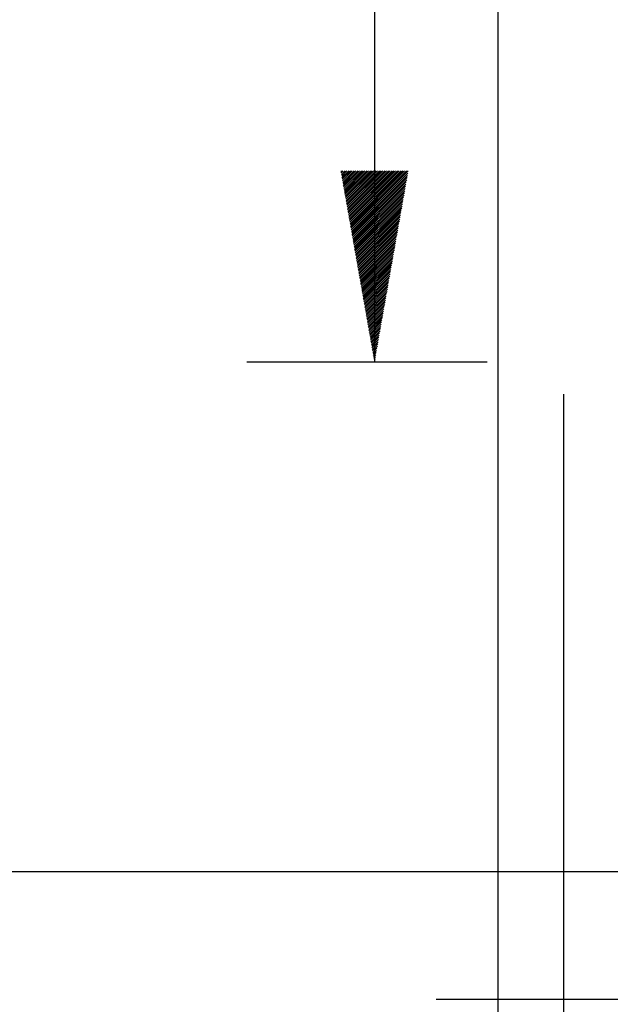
# Model space of a CAD drawing. Header units: millimetres. Extents: x 4 to 205, y 5 to 292.
# Tile 57 of 108: x 75 to 84, y 169 to 184. Entities that reach past the tile are written whole.
import ezdxf

# ---------------------------------------------------------------- set-up
doc = ezdxf.new("R2010")
doc.units = ezdxf.units.MM
doc.layers.add('1', color=7, linetype='CONTINUOUS')
doc.styles.add('DEFAULT', font='simplex.shx')
doc.dimstyles.get("Standard").update_dxf_attribs({"dimtxt": 0.18, "dimasz": 0.18, "dimexe": 0.18, "dimexo": 0.0625, "dimgap": 0.09, "dimtad": 0, "dimtih": 1, "dimtoh": 1, "dimdec": 4, "dimzin": 0, "dimdsep": 46, "dimtxsty": 'Standard', "dimcen": 0.09, "dimadec": 0, "dimazin": 0, "dimtfac": 1, "dimtdec": 4, "dimtofl": 0, "dimtmove": 0, "dimatfit": 3, "dimfxl": 1, "dimtolj": 1, "dimtzin": 0, "dimarcsym": 0})

# ---------------------------------------------------------------- blocks, each defined once
blk = doc.blocks.new('DimnDraft3D7')
at = {"layer": '1', "color": 27, "linetype": 'CONTINUOUS'}
blk.add_line((83.444832, 160.673812), (83.444832, 178.08682), dxfattribs=at)
at = {"layer": '1', "color": 152, "linetype": 'CONTINUOUS'}
for p, q in [((109.599776, 170.58682), (81.444832, 170.58682)), ((93.768573, 168.583093), (81.444832, 168.583093))]:
    blk.add_line(p, q, dxfattribs=at)
at = {"layer": '1', "color": 27, "linetype": 'CONTINUOUS'}
for points in [[(83.444832, 170.58682), (82.915851, 173.586818), (83.973813, 173.586822), (83.444832, 170.58682)], [(83.444832, 168.583093), (83.973813, 165.583095), (82.915851, 165.583091), (83.444832, 168.583093)]]:
    blk.add_solid(points, dxfattribs=at)
at = {"layer": '1', "color": 87, "linetype": 'CONTINUOUS', "insert": (82.944832, 161.348812), "char_height": 3, "attachment_point": 7, "rotation": 90, "line_spacing_factor": 1.204819, "style": 'DEFAULT'}
blk.add_mtext('\\W01.000;4 ', dxfattribs=at)
blk = doc.blocks.new('DimnDraft3D1010')
at = {"layer": '1', "color": 152, "linetype": 'CONTINUOUS'}
blk.add_line((107.899776, 170.58682), (71.422287, 170.58682), dxfattribs=at)

msp = doc.modelspace()

# ---------------------------------------------------------------- hatches: boundary and pattern name
at = {"layer": '1', "linetype": 'CONTINUOUS'}
h = msp.add_hatch(dxfattribs=at)
h.set_pattern_fill('ANSI31', color=27, scale=0.02, angle=45, style=0, pattern_type=0)
h.set_pattern_definition([(45, (0, 0), (-0.0141421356, 0.0141421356), [])])
h.paths.add_polyline_path([(80.479, 178.587), (79.95, 181.587), (81.008, 181.587)], flags=0)

# ---------------------------------------------------------------- linework, layer by layer
at = {"layer": '1', "color": 251, "linetype": 'CONTINUOUS'}
msp.add_line((82.418, 162.136), (82.418, 207.037), dxfattribs=at)
at = {"layer": '1', "color": 27, "linetype": 'CONTINUOUS'}
msp.add_line((80.479, 200.687), (80.479, 178.587), dxfattribs=at)
at = {"layer": '1', "color": 152, "linetype": 'CONTINUOUS'}
msp.add_line((82.243, 178.587), (78.479, 178.587), dxfattribs=at)

# ---------------------------------------------------------------- block references
at = {"layer": '1', "color": 27, "linetype": 'CONTINUOUS'}
msp.add_blockref('DimnDraft3D1010', (0, 0), dxfattribs=at)

# ---------------------------------------------------------------- dimensions: what is measured, and where the dimension line sits
at = {"layer": '1', "color": 27, "linetype": 'CONTINUOUS', "lineweight": -3}
dim = msp.add_linear_dim(base=(83.445, 168.583), p1=(109.6, 170.587), p2=(93.769, 168.583), angle=90, text='\\C87;4', dimstyle='Standard', override={"dimtxt": 3, "dimasz": 3, "dimexe": 2, "dimexo": 2.5, "dimgap": 1.5, "dimtad": 1, "dimtih": 0, "dimtoh": 0, "dimdec": 0, "dimzin": 8, "dimtxsty": 'DEFAULT', "dimsah": 1, "dimclrd": 27, "dimclre": 152, "dimclrt": 87, "dimtm": -0.005, "dimtdec": 2, "dimtofl": 1, "dimtmove": 0}, dxfattribs=at)
dim.commit()
dim.dimension.update_dxf_attribs({"geometry": 'DimnDraft3D7', "text_midpoint": (83.445, 162.009), "dimtype": 160})

doc.saveas('drawing.dxf')
